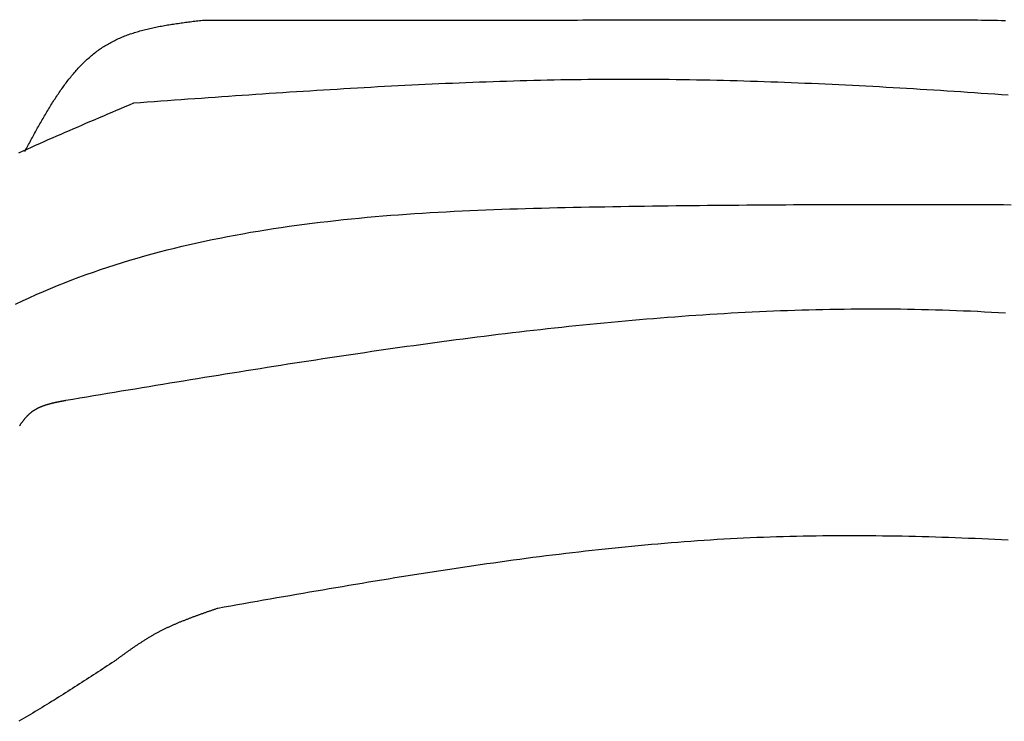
# Model space of a CAD drawing. Extents: x 715 to 7297, y -133 to 6110.
# Tile 28 of 93: x 1590 to 2255, y 4892 to 5366. Entities that reach past the tile are written whole.
import ezdxf

# ---------------------------------------------------------------- set-up
doc = ezdxf.new("R2010")
doc.units = 0
doc.layers.add('CAR', color=10, linetype='CONTINUOUS')

msp = doc.modelspace()

# ---------------------------------------------------------------- linework, layer by layer
at = {"layer": 'CAR'}
for points in [[(1593.23, 5276.87, 0), (1593.73, 5277.82, 0), (1594.24, 5278.76, 0), (1594.74, 5279.7, 0), (1595.25, 5280.64, 0), (1595.75, 5281.58, 0), (1596.26, 5282.52, 0), (1596.77, 5283.46, 0), (1597.27, 5284.39, 0), (1597.78, 5285.33, 0), (1598.29, 5286.27, 0), (1598.8, 5287.2, 0), (1599.31, 5288.14, 0), (1599.82, 5289.07, 0), (1600.33, 5290, 0), (1600.84, 5290.93, 0), (1601.35, 5291.86, 0), (1601.87, 5292.78, 0), (1602.38, 5293.71, 0), (1602.9, 5294.63, 0), (1603.42, 5295.55, 0), (1603.94, 5296.47, 0), (1604.46, 5297.38, 0), (1604.98, 5298.3, 0), (1605.51, 5299.21, 0), (1606.03, 5300.12, 0), (1606.56, 5301.02, 0), (1607.09, 5301.92, 0), (1607.62, 5302.82, 0), (1608.16, 5303.72, 0), (1608.69, 5304.61, 0), (1609.23, 5305.5, 0), (1609.77, 5306.39, 0), (1610.31, 5307.27, 0), (1610.86, 5308.15, 0), (1611.41, 5309.03, 0), (1611.96, 5309.9, 0), (1612.51, 5310.77, 0), (1613.06, 5311.63, 0), (1613.62, 5312.49, 0), (1614.18, 5313.35, 0), (1614.75, 5314.2, 0), (1615.31, 5315.04, 0), (1615.88, 5315.89, 0), (1616.45, 5316.72, 0), (1617.03, 5317.56, 0), (1617.61, 5318.38, 0), (1618.19, 5319.21, 0), (1618.78, 5320.02, 0), (1619.37, 5320.83, 0), (1619.96, 5321.64, 0), (1620.55, 5322.44, 0), (1621.15, 5323.24, 0), (1621.76, 5324.03, 0), (1622.37, 5324.81, 0), (1622.98, 5325.59, 0), (1623.59, 5326.36, 0), (1624.21, 5327.13, 0), (1624.83, 5327.88, 0), (1625.46, 5328.64, 0), (1626.09, 5329.38, 0), (1626.73, 5330.12, 0), (1627.37, 5330.86, 0), (1628.01, 5331.58, 0), (1628.66, 5332.3, 0), (1629.32, 5333.02, 0), (1629.98, 5333.72, 0), (1630.64, 5334.42, 0), (1631.31, 5335.11, 0), (1631.98, 5335.79, 0), (1632.66, 5336.47, 0), (1633.34, 5337.14, 0), (1634.03, 5337.8, 0), (1634.72, 5338.45, 0), (1635.42, 5339.09, 0), (1636.12, 5339.73, 0), (1636.83, 5340.36, 0), (1637.55, 5340.98, 0), (1638.27, 5341.59, 0), (1638.99, 5342.19, 0), (1639.72, 5342.78, 0), (1640.46, 5343.37, 0), (1641.2, 5343.94, 0), (1641.95, 5344.51, 0), (1642.71, 5345.07, 0), (1643.47, 5345.62, 0), (1644.23, 5346.16, 0), (1645.01, 5346.69, 0), (1645.79, 5347.21, 0), (1646.57, 5347.72, 0), (1647.36, 5348.22, 0), (1648.16, 5348.71, 0), (1648.97, 5349.19, 0), (1649.78, 5349.66, 0), (1650.59, 5350.12, 0), (1651.42, 5350.57, 0), (1652.25, 5351.01, 0), (1653.09, 5351.44, 0), (1653.93, 5351.87, 0), (1654.78, 5352.28, 0), (1655.64, 5352.68, 0), (1656.5, 5353.07, 0), (1657.37, 5353.46, 0), (1658.24, 5353.83, 0), (1659.12, 5354.2, 0), (1660, 5354.56, 0), (1660.89, 5354.91, 0), (1661.79, 5355.25, 0), (1662.69, 5355.58, 0), (1663.6, 5355.91, 0), (1664.51, 5356.23, 0), (1665.42, 5356.54, 0), (1666.34, 5356.84, 0), (1667.27, 5357.14, 0), (1668.2, 5357.43, 0), (1669.13, 5357.71, 0), (1670.07, 5357.98, 0), (1671.02, 5358.25, 0), (1671.96, 5358.51, 0), (1672.92, 5358.77, 0), (1673.87, 5359.02, 0), (1674.83, 5359.26, 0), (1675.8, 5359.5, 0), (1676.76, 5359.73, 0), (1677.73, 5359.95, 0), (1678.71, 5360.18, 0), (1679.69, 5360.39, 0), (1680.67, 5360.6, 0), (1681.65, 5360.81, 0), (1682.64, 5361.01, 0), (1683.63, 5361.2, 0), (1684.62, 5361.39, 0), (1685.62, 5361.58, 0), (1686.62, 5361.76, 0), (1687.62, 5361.94, 0), (1688.63, 5362.12, 0), (1689.63, 5362.29, 0), (1690.64, 5362.45, 0), (1691.65, 5362.62, 0), (1692.67, 5362.78, 0), (1693.68, 5362.94, 0), (1694.7, 5363.09, 0), (1695.72, 5363.24, 0), (1696.74, 5363.39, 0), (1697.76, 5363.54, 0), (1698.79, 5363.68, 0), (1699.81, 5363.83, 0), (1700.84, 5363.97, 0), (1701.87, 5364.1, 0), (1702.9, 5364.24, 0), (1703.93, 5364.38, 0), (1704.96, 5364.51, 0), (1705.99, 5364.64, 0), (1707.02, 5364.77, 0), (1708.06, 5364.91, 0), (1709.09, 5365.03, 0), (1710.12, 5365.16, 0), (1711.16, 5365.29, 0), (1712.19, 5365.42, 0), (1713.23, 5365.55, 0)], [(1713.23, 5365.55, 0), (1716.85, 5365.55, 0), (1720.47, 5365.55, 0), (1724.09, 5365.55, 0), (1727.71, 5365.56, 0), (1731.33, 5365.56, 0), (1734.95, 5365.56, 0), (1738.57, 5365.56, 0), (1742.19, 5365.56, 0), (1745.81, 5365.56, 0), (1749.43, 5365.56, 0), (1753.05, 5365.57, 0), (1756.67, 5365.57, 0), (1760.29, 5365.57, 0), (1763.91, 5365.57, 0), (1767.53, 5365.57, 0), (1771.16, 5365.57, 0), (1774.78, 5365.57, 0), (1778.4, 5365.58, 0), (1782.02, 5365.58, 0), (1785.64, 5365.58, 0), (1789.26, 5365.58, 0), (1792.88, 5365.58, 0), (1796.5, 5365.58, 0), (1800.12, 5365.59, 0), (1803.74, 5365.59, 0), (1807.36, 5365.59, 0), (1810.98, 5365.59, 0), (1814.6, 5365.59, 0), (1818.22, 5365.59, 0), (1821.84, 5365.59, 0), (1825.46, 5365.6, 0), (1829.08, 5365.6, 0), (1832.7, 5365.6, 0), (1836.33, 5365.6, 0), (1839.95, 5365.6, 0), (1843.57, 5365.6, 0), (1847.19, 5365.6, 0), (1850.81, 5365.61, 0), (1854.43, 5365.61, 0), (1858.05, 5365.61, 0), (1861.67, 5365.61, 0), (1865.29, 5365.61, 0), (1868.91, 5365.61, 0), (1872.53, 5365.61, 0), (1876.15, 5365.62, 0), (1879.77, 5365.62, 0), (1883.39, 5365.62, 0), (1887.01, 5365.62, 0), (1890.63, 5365.62, 0), (1894.25, 5365.62, 0), (1897.87, 5365.63, 0), (1901.49, 5365.63, 0), (1905.12, 5365.63, 0), (1908.74, 5365.63, 0), (1912.36, 5365.63, 0), (1915.98, 5365.63, 0), (1919.6, 5365.63, 0), (1923.22, 5365.64, 0), (1926.84, 5365.64, 0), (1930.46, 5365.64, 0), (1934.08, 5365.64, 0), (1937.7, 5365.64, 0), (1941.32, 5365.64, 0), (1944.94, 5365.64, 0), (1948.56, 5365.65, 0), (1952.18, 5365.65, 0), (1955.8, 5365.65, 0), (1959.42, 5365.65, 0), (1963.04, 5365.65, 0), (1966.66, 5365.65, 0), (1970.28, 5365.66, 0), (1973.91, 5365.66, 0), (1977.53, 5365.66, 0), (1981.15, 5365.66, 0), (1984.77, 5365.66, 0), (1988.39, 5365.66, 0), (1992.01, 5365.66, 0), (1995.63, 5365.67, 0), (1999.25, 5365.67, 0), (2002.87, 5365.67, 0), (2006.49, 5365.67, 0), (2010.11, 5365.67, 0), (2013.73, 5365.67, 0), (2017.35, 5365.67, 0), (2020.97, 5365.68, 0), (2024.59, 5365.68, 0), (2028.21, 5365.68, 0), (2031.83, 5365.68, 0), (2035.45, 5365.68, 0), (2039.08, 5365.68, 0), (2042.7, 5365.68, 0), (2046.32, 5365.69, 0), (2049.94, 5365.69, 0), (2053.56, 5365.69, 0), (2057.18, 5365.69, 0), (2060.8, 5365.69, 0), (2064.42, 5365.69, 0), (2068.04, 5365.7, 0), (2071.66, 5365.7, 0), (2075.28, 5365.7, 0), (2078.9, 5365.7, 0), (2082.52, 5365.7, 0), (2086.14, 5365.7, 0), (2089.76, 5365.7, 0), (2093.38, 5365.71, 0), (2097, 5365.71, 0), (2100.62, 5365.71, 0), (2104.24, 5365.71, 0), (2107.87, 5365.71, 0), (2111.49, 5365.71, 0), (2115.11, 5365.71, 0), (2118.73, 5365.72, 0), (2122.35, 5365.72, 0), (2125.97, 5365.72, 0), (2129.59, 5365.72, 0), (2133.21, 5365.72, 0), (2136.83, 5365.72, 0), (2140.45, 5365.72, 0), (2144.07, 5365.73, 0), (2147.69, 5365.73, 0), (2151.31, 5365.73, 0), (2154.93, 5365.73, 0), (2158.55, 5365.73, 0), (2162.17, 5365.73, 0), (2165.79, 5365.74, 0), (2169.41, 5365.74, 0), (2173.03, 5365.74, 0)], [(2173.03, 5365.74, 0), (2175.84, 5365.75, 0), (2178.65, 5365.77, 0), (2181.46, 5365.78, 0), (2184.26, 5365.8, 0), (2187.07, 5365.81, 0), (2189.87, 5365.82, 0), (2192.67, 5365.83, 0), (2195.48, 5365.84, 0), (2198.27, 5365.85, 0), (2201.07, 5365.86, 0), (2203.86, 5365.86, 0), (2206.65, 5365.86, 0), (2209.44, 5365.86, 0), (2212.22, 5365.86, 0), (2215, 5365.85, 0), (2217.78, 5365.85, 0), (2220.55, 5365.83, 0), (2223.32, 5365.82, 0), (2226.08, 5365.8, 0), (2228.84, 5365.78, 0), (2231.59, 5365.75, 0), (2234.34, 5365.72, 0), (2237.08, 5365.69, 0), (2239.81, 5365.65, 0), (2242.54, 5365.61, 0), (2245.26, 5365.56, 0), (2247.97, 5365.5, 0), (2250.68, 5365.44, 0), (2253.38, 5365.38, 0), (2256.07, 5365.31, 0)], [(1666.77, 5309.64, 0), (1671.35, 5309.98, 0), (1675.94, 5310.31, 0), (1680.52, 5310.64, 0), (1685.1, 5310.97, 0), (1689.69, 5311.3, 0), (1694.27, 5311.63, 0), (1698.85, 5311.96, 0), (1703.43, 5312.29, 0), (1708.02, 5312.62, 0), (1712.6, 5312.94, 0), (1717.18, 5313.27, 0), (1721.77, 5313.59, 0), (1726.35, 5313.92, 0), (1730.93, 5314.24, 0), (1735.51, 5314.56, 0), (1740.1, 5314.87, 0), (1744.68, 5315.19, 0), (1749.26, 5315.5, 0), (1753.84, 5315.81, 0), (1758.43, 5316.12, 0), (1763.01, 5316.42, 0), (1767.59, 5316.73, 0), (1772.18, 5317.03, 0), (1776.76, 5317.33, 0), (1781.34, 5317.62, 0), (1785.92, 5317.91, 0), (1790.51, 5318.2, 0), (1795.09, 5318.48, 0), (1799.67, 5318.77, 0), (1804.25, 5319.04, 0), (1808.84, 5319.32, 0), (1813.42, 5319.59, 0), (1818, 5319.85, 0), (1822.58, 5320.11, 0), (1827.17, 5320.37, 0), (1831.75, 5320.63, 0), (1836.33, 5320.87, 0), (1840.92, 5321.12, 0), (1845.5, 5321.36, 0), (1850.08, 5321.59, 0), (1854.66, 5321.82, 0), (1859.25, 5322.05, 0), (1863.83, 5322.26, 0), (1868.41, 5322.48, 0), (1872.99, 5322.69, 0), (1877.58, 5322.89, 0), (1882.16, 5323.08, 0), (1886.74, 5323.28, 0), (1891.32, 5323.46, 0), (1895.91, 5323.64, 0), (1900.49, 5323.81, 0), (1905.07, 5323.98, 0), (1909.65, 5324.14, 0), (1914.24, 5324.29, 0), (1918.82, 5324.44, 0), (1923.4, 5324.57, 0), (1927.98, 5324.71, 0), (1932.57, 5324.83, 0), (1937.15, 5324.95, 0), (1941.73, 5325.06, 0), (1946.31, 5325.16, 0), (1950.89, 5325.26, 0), (1955.48, 5325.35, 0), (1960.06, 5325.43, 0), (1964.64, 5325.5, 0), (1969.22, 5325.56, 0), (1973.81, 5325.62, 0), (1978.39, 5325.66, 0), (1982.97, 5325.7, 0), (1987.55, 5325.73, 0), (1992.13, 5325.75, 0), (1996.72, 5325.76, 0), (2001.3, 5325.77, 0), (2005.88, 5325.76, 0), (2010.46, 5325.75, 0), (2015.05, 5325.72, 0), (2019.63, 5325.69, 0), (2024.21, 5325.65, 0), (2028.79, 5325.61, 0), (2033.37, 5325.55, 0), (2037.96, 5325.49, 0), (2042.54, 5325.41, 0), (2047.12, 5325.34, 0), (2051.7, 5325.25, 0), (2056.28, 5325.15, 0), (2060.87, 5325.05, 0), (2065.45, 5324.94, 0), (2070.03, 5324.83, 0), (2074.61, 5324.7, 0), (2079.19, 5324.57, 0), (2083.77, 5324.43, 0), (2088.36, 5324.29, 0), (2092.94, 5324.14, 0), (2097.52, 5323.98, 0), (2102.1, 5323.82, 0), (2106.68, 5323.64, 0), (2111.27, 5323.47, 0), (2115.85, 5323.28, 0), (2120.43, 5323.09, 0), (2125.01, 5322.9, 0), (2129.59, 5322.69, 0), (2134.17, 5322.49, 0), (2138.76, 5322.27, 0), (2143.34, 5322.05, 0), (2147.92, 5321.83, 0), (2152.5, 5321.6, 0), (2157.08, 5321.36, 0), (2161.66, 5321.12, 0), (2166.25, 5320.88, 0), (2170.83, 5320.63, 0), (2175.41, 5320.37, 0), (2179.99, 5320.11, 0), (2184.57, 5319.84, 0), (2189.15, 5319.57, 0), (2193.74, 5319.3, 0), (2198.32, 5319.02, 0), (2202.9, 5318.73, 0), (2207.48, 5318.45, 0), (2212.06, 5318.15, 0), (2216.64, 5317.86, 0), (2221.23, 5317.56, 0), (2225.81, 5317.25, 0), (2230.39, 5316.95, 0), (2234.97, 5316.64, 0), (2239.55, 5316.32, 0), (2244.13, 5316, 0), (2248.71, 5315.68, 0), (2253.3, 5315.36, 0), (2257.88, 5315.03, 0)], [(1589.13, 5275.87, 0), (1591.97, 5277.16, 0), (1594.81, 5278.45, 0), (1597.66, 5279.73, 0), (1600.51, 5281.01, 0), (1603.36, 5282.28, 0), (1606.22, 5283.55, 0), (1609.08, 5284.82, 0), (1611.95, 5286.08, 0), (1614.82, 5287.34, 0), (1617.69, 5288.59, 0), (1620.56, 5289.85, 0), (1623.44, 5291.1, 0), (1626.31, 5292.35, 0), (1629.2, 5293.59, 0), (1632.08, 5294.84, 0), (1634.96, 5296.08, 0), (1637.85, 5297.32, 0), (1640.74, 5298.55, 0), (1643.63, 5299.79, 0), (1646.52, 5301.02, 0), (1649.41, 5302.26, 0), (1652.3, 5303.49, 0), (1655.19, 5304.72, 0), (1658.09, 5305.95, 0), (1660.98, 5307.18, 0), (1663.88, 5308.41, 0), (1666.77, 5309.64, 0)], [(1586.82, 5173.63, 0), (1591.52, 5175.85, 0), (1596.23, 5178.02, 0), (1600.97, 5180.15, 0), (1605.72, 5182.22, 0), (1610.5, 5184.24, 0), (1615.29, 5186.21, 0), (1620.11, 5188.14, 0), (1624.94, 5190.01, 0), (1629.79, 5191.84, 0), (1634.66, 5193.62, 0), (1639.55, 5195.36, 0), (1644.45, 5197.05, 0), (1649.37, 5198.69, 0), (1654.31, 5200.29, 0), (1659.26, 5201.85, 0), (1664.23, 5203.36, 0), (1669.22, 5204.83, 0), (1674.22, 5206.26, 0), (1679.24, 5207.64, 0), (1684.27, 5208.99, 0), (1689.31, 5210.3, 0), (1694.37, 5211.56, 0), (1699.45, 5212.79, 0), (1704.53, 5213.98, 0), (1709.63, 5215.14, 0), (1714.75, 5216.25, 0), (1719.87, 5217.33, 0), (1725.01, 5218.38, 0), (1730.16, 5219.39, 0), (1735.33, 5220.36, 0), (1740.5, 5221.31, 0), (1745.68, 5222.22, 0), (1750.88, 5223.09, 0), (1756.09, 5223.94, 0), (1761.3, 5224.75, 0), (1766.53, 5225.54, 0), (1771.76, 5226.29, 0), (1777.01, 5227.02, 0), (1782.26, 5227.72, 0), (1787.52, 5228.39, 0), (1792.79, 5229.03, 0), (1798.07, 5229.64, 0), (1803.35, 5230.23, 0), (1808.65, 5230.8, 0), (1813.94, 5231.34, 0), (1819.25, 5231.86, 0), (1824.56, 5232.35, 0), (1829.88, 5232.82, 0), (1835.21, 5233.27, 0), (1840.53, 5233.7, 0), (1845.87, 5234.11, 0), (1851.21, 5234.49, 0), (1856.55, 5234.86, 0), (1861.9, 5235.21, 0), (1867.25, 5235.54, 0), (1872.61, 5235.85, 0), (1877.96, 5236.15, 0), (1883.32, 5236.43, 0), (1888.69, 5236.69, 0), (1894.05, 5236.94, 0), (1899.42, 5237.18, 0), (1904.79, 5237.4, 0), (1910.16, 5237.61, 0), (1915.53, 5237.81, 0), (1920.9, 5237.99, 0), (1926.28, 5238.16, 0), (1931.65, 5238.33, 0), (1937.02, 5238.48, 0), (1942.39, 5238.63, 0), (1947.76, 5238.76, 0), (1953.13, 5238.89, 0), (1958.5, 5239.01, 0), (1963.86, 5239.13, 0), (1969.22, 5239.23, 0), (1974.59, 5239.34, 0), (1979.94, 5239.44, 0), (1985.3, 5239.53, 0), (1990.65, 5239.62, 0), (1996, 5239.71, 0), (2001.34, 5239.79, 0), (2006.68, 5239.88, 0), (2012.02, 5239.95, 0), (2017.35, 5240.03, 0), (2022.68, 5240.1, 0), (2028.01, 5240.17, 0), (2033.33, 5240.24, 0), (2038.66, 5240.3, 0), (2043.97, 5240.36, 0), (2049.29, 5240.42, 0), (2054.6, 5240.48, 0), (2059.91, 5240.53, 0), (2065.21, 5240.58, 0), (2070.52, 5240.63, 0), (2075.82, 5240.67, 0), (2081.12, 5240.71, 0), (2086.41, 5240.75, 0), (2091.7, 5240.79, 0), (2096.99, 5240.82, 0), (2102.28, 5240.86, 0), (2107.56, 5240.88, 0), (2112.84, 5240.91, 0), (2118.12, 5240.94, 0), (2123.4, 5240.96, 0), (2128.67, 5240.98, 0), (2133.94, 5241, 0), (2139.21, 5241.01, 0), (2144.48, 5241.03, 0), (2149.74, 5241.04, 0), (2155, 5241.05, 0), (2160.26, 5241.06, 0), (2165.52, 5241.06, 0), (2170.78, 5241.07, 0), (2176.03, 5241.07, 0), (2181.28, 5241.07, 0), (2186.53, 5241.07, 0), (2191.78, 5241.07, 0), (2197.03, 5241.06, 0), (2202.27, 5241.06, 0), (2207.51, 5241.05, 0), (2212.75, 5241.04, 0), (2217.99, 5241.03, 0), (2223.23, 5241.01, 0), (2228.46, 5241, 0), (2233.7, 5240.98, 0), (2238.93, 5240.97, 0), (2244.16, 5240.95, 0), (2249.39, 5240.93, 0), (2254.62, 5240.91, 0), (2259.85, 5240.88, 0)], [(2256.13, 5167.56, 0), (2251.4, 5167.85, 0), (2246.66, 5168.13, 0), (2241.93, 5168.39, 0), (2237.19, 5168.63, 0), (2232.45, 5168.85, 0), (2227.71, 5169.06, 0), (2222.96, 5169.25, 0), (2218.22, 5169.42, 0), (2213.47, 5169.58, 0), (2208.72, 5169.73, 0), (2203.98, 5169.85, 0), (2199.23, 5169.96, 0), (2194.47, 5170.06, 0), (2189.72, 5170.14, 0), (2184.97, 5170.2, 0), (2180.21, 5170.25, 0), (2175.45, 5170.29, 0), (2170.7, 5170.3, 0), (2165.94, 5170.31, 0), (2161.18, 5170.3, 0), (2156.42, 5170.27, 0), (2151.66, 5170.24, 0), (2146.89, 5170.18, 0), (2142.13, 5170.11, 0), (2137.37, 5170.03, 0), (2132.6, 5169.94, 0), (2127.84, 5169.83, 0), (2123.07, 5169.71, 0), (2118.3, 5169.57, 0), (2113.53, 5169.42, 0), (2108.76, 5169.26, 0), (2104, 5169.09, 0), (2099.23, 5168.9, 0), (2094.46, 5168.7, 0), (2089.68, 5168.49, 0), (2084.91, 5168.26, 0), (2080.14, 5168.02, 0), (2075.37, 5167.77, 0), (2070.6, 5167.51, 0), (2065.83, 5167.24, 0), (2061.05, 5166.95, 0), (2056.28, 5166.66, 0), (2051.51, 5166.35, 0), (2046.73, 5166.03, 0), (2041.96, 5165.7, 0), (2037.19, 5165.36, 0), (2032.42, 5165.01, 0), (2027.64, 5164.64, 0), (2022.87, 5164.27, 0), (2018.1, 5163.88, 0), (2013.32, 5163.49, 0), (2008.55, 5163.09, 0), (2003.78, 5162.67, 0), (1999.01, 5162.25, 0), (1994.24, 5161.81, 0), (1989.46, 5161.37, 0), (1984.69, 5160.92, 0), (1979.92, 5160.46, 0), (1975.15, 5159.98, 0), (1970.38, 5159.5, 0), (1965.61, 5159.01, 0), (1960.85, 5158.52, 0), (1956.08, 5158.01, 0), (1951.31, 5157.49, 0), (1946.54, 5156.97, 0), (1941.78, 5156.44, 0), (1937.01, 5155.9, 0), (1932.25, 5155.35, 0), (1927.49, 5154.8, 0), (1922.72, 5154.24, 0), (1917.96, 5153.66, 0), (1913.2, 5153.09, 0), (1908.44, 5152.5, 0), (1903.68, 5151.91, 0), (1898.93, 5151.31, 0), (1894.17, 5150.71, 0), (1889.42, 5150.09, 0), (1884.66, 5149.48, 0), (1879.91, 5148.85, 0), (1875.16, 5148.22, 0), (1870.41, 5147.58, 0), (1865.66, 5146.94, 0), (1860.91, 5146.29, 0), (1856.17, 5145.64, 0), (1851.42, 5144.98, 0), (1846.68, 5144.31, 0), (1841.94, 5143.64, 0), (1837.2, 5142.97, 0), (1832.46, 5142.29, 0), (1827.72, 5141.6, 0), (1822.99, 5140.91, 0), (1818.25, 5140.22, 0), (1813.52, 5139.52, 0), (1808.79, 5138.81, 0), (1804.07, 5138.11, 0), (1799.34, 5137.4, 0), (1794.62, 5136.68, 0), (1789.9, 5135.96, 0), (1785.18, 5135.24, 0), (1780.46, 5134.51, 0), (1775.74, 5133.79, 0), (1771.03, 5133.05, 0), (1766.32, 5132.32, 0), (1761.61, 5131.58, 0), (1756.9, 5130.84, 0), (1752.2, 5130.1, 0), (1747.49, 5129.35, 0), (1742.79, 5128.6, 0), (1738.09, 5127.85, 0), (1733.39, 5127.1, 0), (1728.7, 5126.35, 0), (1724, 5125.59, 0), (1719.31, 5124.83, 0), (1714.62, 5124.07, 0), (1709.93, 5123.3, 0), (1705.24, 5122.54, 0), (1700.55, 5121.77, 0), (1695.86, 5121.01, 0), (1691.18, 5120.24, 0), (1686.49, 5119.47, 0), (1681.81, 5118.69, 0), (1677.13, 5117.92, 0), (1672.44, 5117.15, 0), (1667.76, 5116.37, 0), (1663.08, 5115.59, 0), (1658.4, 5114.82, 0), (1653.72, 5114.04, 0), (1649.04, 5113.26, 0), (1644.37, 5112.48, 0), (1639.69, 5111.7, 0), (1635.01, 5110.92, 0), (1630.33, 5110.14, 0), (1625.65, 5109.36, 0), (1620.98, 5108.58, 0)], [(1620.98, 5108.58, 0), (1620.69, 5108.53, 0), (1620.41, 5108.47, 0), (1620.13, 5108.42, 0), (1619.85, 5108.37, 0), (1619.57, 5108.32, 0), (1619.28, 5108.26, 0), (1619, 5108.21, 0), (1618.72, 5108.16, 0), (1618.44, 5108.11, 0), (1618.16, 5108.05, 0), (1617.88, 5108, 0), (1617.59, 5107.94, 0), (1617.31, 5107.89, 0), (1617.03, 5107.84, 0), (1616.75, 5107.78, 0), (1616.47, 5107.73, 0), (1616.19, 5107.67, 0), (1615.91, 5107.61, 0), (1615.63, 5107.56, 0), (1615.36, 5107.5, 0), (1615.08, 5107.44, 0), (1614.8, 5107.38, 0), (1614.52, 5107.33, 0), (1614.24, 5107.27, 0), (1613.97, 5107.21, 0), (1613.69, 5107.15, 0), (1613.42, 5107.08, 0), (1613.14, 5107.02, 0), (1612.87, 5106.96, 0), (1612.59, 5106.9, 0), (1612.32, 5106.83, 0), (1612.04, 5106.77, 0), (1611.77, 5106.7, 0), (1611.5, 5106.63, 0), (1611.23, 5106.57, 0), (1610.96, 5106.5, 0), (1610.69, 5106.43, 0), (1610.42, 5106.36, 0), (1610.15, 5106.29, 0), (1609.88, 5106.22, 0), (1609.61, 5106.14, 0), (1609.35, 5106.07, 0), (1609.08, 5105.99, 0), (1608.82, 5105.92, 0), (1608.55, 5105.84, 0), (1608.29, 5105.76, 0), (1608.03, 5105.68, 0), (1607.76, 5105.6, 0), (1607.5, 5105.52, 0), (1607.24, 5105.43, 0), (1606.99, 5105.35, 0), (1606.73, 5105.26, 0), (1606.47, 5105.17, 0), (1606.21, 5105.09, 0), (1605.96, 5105, 0), (1605.71, 5104.9, 0), (1605.45, 5104.81, 0), (1605.2, 5104.72, 0), (1604.95, 5104.62, 0), (1604.7, 5104.52, 0), (1604.45, 5104.42, 0), (1604.2, 5104.32, 0), (1603.96, 5104.22, 0), (1603.71, 5104.12, 0), (1603.47, 5104.01, 0), (1603.22, 5103.9, 0), (1602.98, 5103.8, 0), (1602.74, 5103.69, 0), (1602.5, 5103.57, 0), (1602.26, 5103.46, 0), (1602.03, 5103.34, 0), (1601.79, 5103.23, 0), (1601.56, 5103.11, 0), (1601.33, 5102.98, 0), (1601.09, 5102.86, 0), (1600.86, 5102.74, 0), (1600.64, 5102.61, 0), (1600.41, 5102.48, 0), (1600.18, 5102.35, 0), (1599.96, 5102.22, 0), (1599.74, 5102.08, 0), (1599.51, 5101.94, 0), (1599.29, 5101.8, 0), (1599.08, 5101.66, 0), (1598.86, 5101.52, 0), (1598.64, 5101.37, 0), (1598.43, 5101.23, 0), (1598.22, 5101.08, 0), (1598.01, 5100.92, 0), (1597.8, 5100.77, 0), (1597.59, 5100.61, 0), (1597.39, 5100.45, 0), (1597.18, 5100.29, 0), (1596.98, 5100.13, 0), (1596.78, 5099.96, 0), (1596.58, 5099.79, 0), (1596.38, 5099.62, 0), (1596.19, 5099.45, 0), (1595.99, 5099.27, 0), (1595.8, 5099.09, 0), (1595.61, 5098.92, 0), (1595.42, 5098.73, 0), (1595.23, 5098.55, 0), (1595.04, 5098.36, 0), (1594.86, 5098.18, 0), (1594.68, 5097.99, 0), (1594.49, 5097.8, 0), (1594.31, 5097.6, 0), (1594.13, 5097.41, 0), (1593.95, 5097.21, 0), (1593.78, 5097.01, 0), (1593.6, 5096.81, 0), (1593.42, 5096.61, 0), (1593.25, 5096.41, 0), (1593.08, 5096.2, 0), (1592.91, 5096, 0), (1592.74, 5095.79, 0), (1592.57, 5095.58, 0), (1592.4, 5095.37, 0), (1592.23, 5095.15, 0), (1592.06, 5094.94, 0), (1591.9, 5094.73, 0), (1591.73, 5094.51, 0), (1591.57, 5094.29, 0), (1591.41, 5094.07, 0), (1591.25, 5093.85, 0), (1591.09, 5093.63, 0), (1590.93, 5093.41, 0), (1590.77, 5093.18, 0), (1590.61, 5092.96, 0), (1590.45, 5092.73, 0), (1590.29, 5092.51, 0), (1590.14, 5092.28, 0), (1589.98, 5092.05, 0), (1589.83, 5091.82, 0), (1589.67, 5091.59, 0)], [(2257.88, 5014.22, 0), (2253.4, 5014.44, 0), (2248.92, 5014.66, 0), (2244.44, 5014.87, 0), (2239.96, 5015.08, 0), (2235.48, 5015.27, 0), (2231.01, 5015.46, 0), (2226.53, 5015.64, 0), (2222.05, 5015.81, 0), (2217.57, 5015.97, 0), (2213.1, 5016.12, 0), (2208.62, 5016.27, 0), (2204.15, 5016.4, 0), (2199.67, 5016.52, 0), (2195.2, 5016.64, 0), (2190.72, 5016.74, 0), (2186.25, 5016.84, 0), (2181.77, 5016.92, 0), (2177.3, 5016.99, 0), (2172.83, 5017.06, 0), (2168.36, 5017.11, 0), (2163.89, 5017.15, 0), (2159.42, 5017.18, 0), (2154.94, 5017.19, 0), (2150.47, 5017.2, 0), (2146.01, 5017.2, 0), (2141.54, 5017.18, 0), (2137.07, 5017.15, 0), (2132.6, 5017.1, 0), (2128.13, 5017.05, 0), (2123.67, 5016.98, 0), (2119.2, 5016.9, 0), (2114.74, 5016.81, 0), (2110.27, 5016.7, 0), (2105.81, 5016.58, 0), (2101.34, 5016.44, 0), (2096.88, 5016.29, 0), (2092.42, 5016.13, 0), (2087.96, 5015.95, 0), (2083.49, 5015.76, 0), (2079.03, 5015.56, 0), (2074.57, 5015.34, 0), (2070.12, 5015.1, 0), (2065.66, 5014.86, 0), (2061.2, 5014.59, 0), (2056.74, 5014.32, 0), (2052.28, 5014.03, 0), (2047.83, 5013.73, 0), (2043.37, 5013.41, 0), (2038.92, 5013.09, 0), (2034.46, 5012.74, 0), (2030.01, 5012.39, 0), (2025.56, 5012.03, 0), (2021.1, 5011.65, 0), (2016.65, 5011.26, 0), (2012.2, 5010.86, 0), (2007.75, 5010.45, 0), (2003.3, 5010.02, 0), (1998.85, 5009.59, 0), (1994.4, 5009.14, 0), (1989.95, 5008.69, 0), (1985.5, 5008.22, 0), (1981.05, 5007.74, 0), (1976.6, 5007.25, 0), (1972.16, 5006.76, 0), (1967.71, 5006.25, 0), (1963.26, 5005.73, 0), (1958.82, 5005.2, 0), (1954.37, 5004.66, 0), (1949.93, 5004.12, 0), (1945.48, 5003.56, 0), (1941.04, 5003, 0), (1936.59, 5002.43, 0), (1932.15, 5001.84, 0), (1927.71, 5001.25, 0), (1923.26, 5000.66, 0), (1918.82, 5000.05, 0), (1914.38, 4999.44, 0), (1909.94, 4998.81, 0), (1905.49, 4998.19, 0), (1901.05, 4997.55, 0), (1896.61, 4996.91, 0), (1892.17, 4996.26, 0), (1887.73, 4995.6, 0), (1883.29, 4994.93, 0), (1878.85, 4994.26, 0), (1874.41, 4993.59, 0), (1869.97, 4992.91, 0), (1865.53, 4992.22, 0), (1861.1, 4991.52, 0), (1856.66, 4990.82, 0), (1852.22, 4990.12, 0), (1847.78, 4989.41, 0), (1843.34, 4988.69, 0), (1838.91, 4987.97, 0), (1834.47, 4987.25, 0), (1830.03, 4986.52, 0), (1825.59, 4985.79, 0), (1821.16, 4985.05, 0), (1816.72, 4984.31, 0), (1812.28, 4983.57, 0), (1807.85, 4982.82, 0), (1803.41, 4982.07, 0), (1798.98, 4981.31, 0), (1794.54, 4980.55, 0), (1790.1, 4979.79, 0), (1785.67, 4979.03, 0), (1781.23, 4978.26, 0), (1776.8, 4977.49, 0), (1772.36, 4976.72, 0), (1767.93, 4975.95, 0), (1763.49, 4975.18, 0), (1759.06, 4974.4, 0), (1754.62, 4973.62, 0), (1750.19, 4972.85, 0), (1745.75, 4972.07, 0), (1741.32, 4971.29, 0), (1736.88, 4970.51, 0), (1732.45, 4969.72, 0), (1728.01, 4968.94, 0), (1723.58, 4968.16, 0)], [(1723.58, 4968.16, 0), (1723.11, 4968, 0), (1722.63, 4967.83, 0), (1722.16, 4967.67, 0), (1721.69, 4967.51, 0), (1721.21, 4967.35, 0), (1720.74, 4967.19, 0), (1720.27, 4967.02, 0), (1719.79, 4966.86, 0), (1719.32, 4966.7, 0), (1718.85, 4966.53, 0), (1718.37, 4966.37, 0), (1717.9, 4966.21, 0), (1717.43, 4966.04, 0), (1716.96, 4965.88, 0), (1716.48, 4965.72, 0), (1716.01, 4965.55, 0), (1715.54, 4965.39, 0), (1715.07, 4965.22, 0), (1714.6, 4965.06, 0), (1714.12, 4964.89, 0), (1713.65, 4964.72, 0), (1713.18, 4964.56, 0), (1712.71, 4964.39, 0), (1712.24, 4964.22, 0), (1711.77, 4964.06, 0), (1711.3, 4963.89, 0), (1710.83, 4963.72, 0), (1710.36, 4963.55, 0), (1709.89, 4963.38, 0), (1709.42, 4963.21, 0), (1708.95, 4963.04, 0), (1708.48, 4962.87, 0), (1708.02, 4962.7, 0), (1707.55, 4962.53, 0), (1707.08, 4962.35, 0), (1706.61, 4962.18, 0), (1706.15, 4962, 0), (1705.68, 4961.83, 0), (1705.21, 4961.65, 0), (1704.75, 4961.48, 0), (1704.28, 4961.3, 0), (1703.82, 4961.12, 0), (1703.35, 4960.94, 0), (1702.89, 4960.76, 0), (1702.42, 4960.58, 0), (1701.96, 4960.4, 0), (1701.5, 4960.22, 0), (1701.03, 4960.04, 0), (1700.57, 4959.86, 0), (1700.11, 4959.67, 0), (1699.65, 4959.49, 0), (1699.19, 4959.3, 0), (1698.73, 4959.11, 0), (1698.27, 4958.92, 0), (1697.81, 4958.74, 0), (1697.35, 4958.55, 0), (1696.89, 4958.35, 0), (1696.44, 4958.16, 0), (1695.98, 4957.97, 0), (1695.52, 4957.77, 0), (1695.07, 4957.58, 0), (1694.61, 4957.38, 0), (1694.16, 4957.19, 0), (1693.7, 4956.99, 0), (1693.25, 4956.79, 0), (1692.8, 4956.59, 0), (1692.35, 4956.38, 0), (1691.89, 4956.18, 0), (1691.44, 4955.98, 0), (1690.99, 4955.77, 0), (1690.54, 4955.56, 0), (1690.09, 4955.35, 0), (1689.65, 4955.14, 0), (1689.2, 4954.93, 0), (1688.75, 4954.72, 0), (1688.31, 4954.51, 0), (1687.86, 4954.29, 0), (1687.42, 4954.08, 0), (1686.97, 4953.86, 0), (1686.53, 4953.64, 0), (1686.09, 4953.42, 0), (1685.65, 4953.19, 0), (1685.21, 4952.97, 0), (1684.77, 4952.75, 0), (1684.33, 4952.52, 0), (1683.89, 4952.29, 0), (1683.45, 4952.06, 0), (1683.01, 4951.83, 0), (1682.58, 4951.6, 0), (1682.14, 4951.36, 0), (1681.71, 4951.13, 0), (1681.28, 4950.89, 0), (1680.84, 4950.65, 0), (1680.41, 4950.41, 0), (1679.98, 4950.16, 0), (1679.55, 4949.92, 0), (1679.12, 4949.67, 0), (1678.7, 4949.43, 0), (1678.27, 4949.18, 0), (1677.84, 4948.93, 0), (1677.42, 4948.67, 0), (1676.99, 4948.42, 0), (1676.57, 4948.17, 0), (1676.15, 4947.91, 0), (1675.72, 4947.65, 0), (1675.3, 4947.39, 0), (1674.88, 4947.13, 0), (1674.46, 4946.87, 0), (1674.04, 4946.61, 0), (1673.62, 4946.34, 0), (1673.2, 4946.08, 0), (1672.78, 4945.81, 0), (1672.37, 4945.54, 0), (1671.95, 4945.27, 0), (1671.53, 4945, 0), (1671.12, 4944.73, 0), (1670.7, 4944.46, 0), (1670.29, 4944.19, 0), (1669.88, 4943.91, 0), (1669.46, 4943.64, 0), (1669.05, 4943.36, 0), (1668.64, 4943.08, 0), (1668.23, 4942.81, 0), (1667.81, 4942.53, 0), (1667.4, 4942.25, 0), (1666.99, 4941.97, 0), (1666.58, 4941.68, 0), (1666.17, 4941.4, 0), (1665.77, 4941.12, 0), (1665.36, 4940.83, 0), (1664.95, 4940.55, 0), (1664.54, 4940.26, 0), (1664.13, 4939.98, 0), (1663.73, 4939.69, 0), (1663.32, 4939.4, 0), (1662.91, 4939.12, 0), (1662.51, 4938.83, 0), (1662.1, 4938.54, 0), (1661.69, 4938.25, 0), (1661.29, 4937.96, 0), (1660.88, 4937.67, 0), (1660.48, 4937.38, 0), (1660.07, 4937.09, 0), (1659.67, 4936.79, 0), (1659.27, 4936.5, 0), (1658.86, 4936.21, 0), (1658.46, 4935.92, 0), (1658.05, 4935.62, 0), (1657.65, 4935.33, 0), (1657.25, 4935.04, 0), (1656.84, 4934.74, 0), (1656.44, 4934.45, 0), (1656.04, 4934.15, 0), (1655.63, 4933.86, 0), (1655.23, 4933.57, 0), (1654.83, 4933.27, 0), (1654.43, 4932.98, 0), (1654.02, 4932.68, 0), (1653.62, 4932.39, 0)], [(1653.62, 4932.39, 0), (1652.06, 4931.36, 0), (1650.5, 4930.34, 0), (1648.94, 4929.32, 0), (1647.38, 4928.29, 0), (1645.82, 4927.27, 0), (1644.26, 4926.25, 0), (1642.7, 4925.23, 0), (1641.14, 4924.21, 0), (1639.58, 4923.19, 0), (1638.02, 4922.17, 0), (1636.45, 4921.15, 0), (1634.89, 4920.14, 0), (1633.33, 4919.12, 0), (1631.76, 4918.11, 0), (1630.2, 4917.1, 0), (1628.63, 4916.09, 0), (1627.06, 4915.09, 0), (1625.5, 4914.08, 0), (1623.93, 4913.08, 0), (1622.36, 4912.08, 0), (1620.79, 4911.09, 0), (1619.22, 4910.09, 0), (1617.64, 4909.1, 0), (1616.07, 4908.11, 0), (1614.49, 4907.13, 0), (1612.92, 4906.14, 0), (1611.34, 4905.17, 0), (1609.76, 4904.19, 0), (1608.18, 4903.22, 0), (1606.59, 4902.25, 0), (1605.01, 4901.29, 0), (1603.42, 4900.33, 0), (1601.83, 4899.37, 0), (1600.24, 4898.42, 0), (1598.65, 4897.47, 0), (1597.06, 4896.53, 0), (1595.46, 4895.59, 0), (1593.87, 4894.65, 0), (1592.27, 4893.73, 0), (1590.66, 4892.8, 0), (1589.06, 4891.88, 0)]]:
    msp.add_polyline3d(points, dxfattribs=at)

doc.saveas('drawing.dxf')
